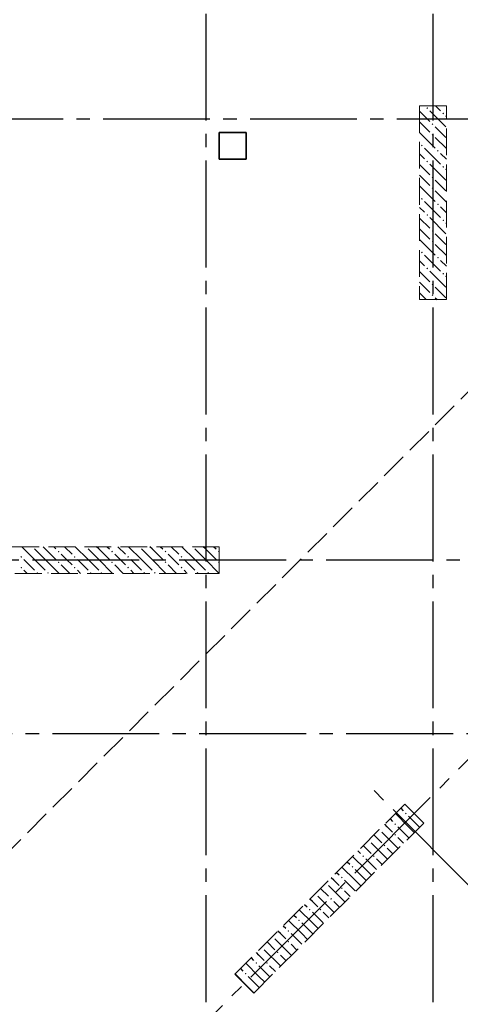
# Model space of a CAD drawing. Header units: millimetres. Extents: x 40580 to 1930067, y -240640 to 81020.
# Tile 157 of 256: x 640032 to 643331, y -217815 to -210444. Entities that reach past the tile are written whole.
import ezdxf

# ---------------------------------------------------------------- set-up
doc = ezdxf.new("R2010")
doc.units = ezdxf.units.MM
for name, pattern in [('______2', [270, 200, -70]), ('______5', [1100, 800, -100, 100, -100]), ('CENTER', [2, 1.25, -0.25, 0.25, -0.25])]:
    doc.linetypes.add(name, pattern=pattern)
for name, color, linetype, lineweight in [('ЖБ Перекрытие верхний уровень', 7, 'Continuous', 35), ('ОСИ', 7, 'CENTER', 15), ('Примечания', 7, 'Continuous', 13)]:
    doc.layers.add(name, color=color, linetype=linetype, lineweight=lineweight)
doc.layers.add('ЖБ Пилон', color=7, linetype='______2', lineweight=13, true_color=0xa0a0a0)

msp = doc.modelspace()

# ---------------------------------------------------------------- hatches: boundary and pattern name
at = {"layer": 'ЖБ Пилон', "linetype": 'Continuous', "lineweight": -3, "transparency": 33554687}
for points in [[(643077.2, -211106), (643083.7, -211099.5), (643090.2, -211106), (643083.7, -211112.5)], [(643197.2, -211146), (643203.7, -211139.5), (643210.2, -211146), (643203.7, -211152.5)], [(643117.2, -211226), (643123.7, -211219.5), (643130.2, -211226), (643123.7, -211232.5)], [(643117.2, -211306), (643123.7, -211299.5), (643130.2, -211306), (643123.7, -211312.5)], [(643037.2, -211386), (643043.7, -211379.5), (643050.2, -211386), (643043.7, -211392.5)], [(643157.2, -211426), (643163.7, -211419.5), (643170.2, -211426), (643163.7, -211432.5)], [(643077.2, -211506), (643083.7, -211499.5), (643090.2, -211506), (643083.7, -211512.5)], [(643197.2, -211546), (643203.7, -211539.5), (643210.2, -211546), (643203.7, -211552.5)], [(643117.2, -211626), (643123.7, -211619.5), (643130.2, -211626), (643123.7, -211632.5)], [(643117.2, -211706), (643123.7, -211699.5), (643130.2, -211706), (643123.7, -211712.5)], [(643037.2, -211786), (643043.7, -211779.5), (643050.2, -211786), (643043.7, -211792.5)], [(643157.2, -211826), (643163.7, -211819.5), (643170.2, -211826), (643163.7, -211832.5)], [(643077.2, -211906), (643083.7, -211899.5), (643090.2, -211906), (643083.7, -211912.5)], [(643197.2, -211946), (643203.7, -211939.5), (643210.2, -211946), (643203.7, -211952.5)], [(643117.2, -212026), (643123.7, -212019.5), (643130.2, -212026), (643123.7, -212032.5)], [(643117.2, -212106), (643123.7, -212099.5), (643130.2, -212106), (643123.7, -212112.5)], [(643037.2, -212186), (643043.7, -212179.5), (643050.2, -212186), (643043.7, -212192.5)], [(643157.2, -212226), (643163.7, -212219.5), (643170.2, -212226), (643163.7, -212232.5)], [(643077.2, -212306), (643083.7, -212299.5), (643090.2, -212306), (643083.7, -212312.5)], [(643197.2, -212346), (643203.7, -212339.5), (643210.2, -212346), (643203.7, -212352.5)], [(643117.2, -212426), (643123.7, -212419.5), (643130.2, -212426), (643123.7, -212432.5)], [(643117.2, -212506), (643123.7, -212499.5), (643130.2, -212506), (643123.7, -212512.5)], [(640127, -214389.1), (640123.7, -214392.5), (640120.3, -214389.1)], [(640527, -214389.1), (640523.7, -214392.5), (640520.3, -214389.1)], [(640927, -214389.1), (640923.7, -214392.5), (640920.3, -214389.1)], [(641327, -214389.1), (641323.7, -214392.5), (641320.3, -214389.1)], [(640037.2, -214466), (640043.7, -214459.5), (640050.2, -214466), (640043.7, -214472.5)], [(640317.2, -214426), (640323.7, -214419.5), (640330.2, -214426), (640323.7, -214432.5)], [(640437.2, -214466), (640443.7, -214459.5), (640450.2, -214466), (640443.7, -214472.5)], [(640717.2, -214426), (640723.7, -214419.5), (640730.2, -214426), (640723.7, -214432.5)], [(640837.2, -214466), (640843.7, -214459.5), (640850.2, -214466), (640843.7, -214472.5)], [(641117.2, -214426), (641123.7, -214419.5), (641130.2, -214426), (641123.7, -214432.5)], [(641237.2, -214466), (641243.7, -214459.5), (641250.2, -214466), (641243.7, -214472.5)], [(641517.2, -214426), (641523.7, -214419.5), (641526.7, -214422.5), (641526.7, -214429.4), (641523.7, -214432.5)], [(640037.2, -214546), (640043.7, -214539.5), (640050.2, -214546), (640043.7, -214552.5)], [(640317.2, -214506), (640323.7, -214499.5), (640330.2, -214506), (640323.7, -214512.5)], [(640437.2, -214546), (640443.7, -214539.5), (640450.2, -214546), (640443.7, -214552.5)], [(640717.2, -214506), (640723.7, -214499.5), (640730.2, -214506), (640723.7, -214512.5)], [(640837.2, -214546), (640843.7, -214539.5), (640850.2, -214546), (640843.7, -214552.5)], [(641117.2, -214506), (641123.7, -214499.5), (641130.2, -214506), (641123.7, -214512.5)], [(641237.2, -214546), (641243.7, -214539.5), (641250.2, -214546), (641243.7, -214552.5)], [(641517.2, -214506), (641523.7, -214499.5), (641526.7, -214502.5), (641526.7, -214509.4), (641523.7, -214512.5)], [(640157.2, -214586), (640163.7, -214579.5), (640170.2, -214586), (640167, -214589.1), (640160.3, -214589.1)], [(640237.2, -214586), (640243.7, -214579.5), (640250.2, -214586), (640247, -214589.1), (640240.3, -214589.1)], [(640557.2, -214586), (640563.7, -214579.5), (640570.2, -214586), (640567, -214589.1), (640560.3, -214589.1)], [(640637.2, -214586), (640643.7, -214579.5), (640650.2, -214586), (640647, -214589.1), (640640.3, -214589.1)], [(640957.2, -214586), (640963.7, -214579.5), (640970.2, -214586), (640967, -214589.1), (640960.3, -214589.1)], [(641037.2, -214586), (641043.7, -214579.5), (641050.2, -214586), (641047, -214589.1), (641040.3, -214589.1)], [(641357.2, -214586), (641363.7, -214579.5), (641370.2, -214586), (641367, -214589.1), (641360.3, -214589.1)], [(641437.2, -214586), (641443.7, -214579.5), (641450.2, -214586), (641447, -214589.1), (641440.3, -214589.1)], [(642917.2, -216386), (642923.7, -216379.5), (642930.2, -216386), (642923.7, -216392.5)], [(642837.2, -216466), (642843.7, -216459.5), (642850.2, -216466), (642843.7, -216472.5)], [(642728.3, -216504.1), (642730.2, -216506), (642723.7, -216512.5), (642721.8, -216510.6)], [(642837.2, -216546), (642843.7, -216539.5), (642850.2, -216546), (642843.7, -216552.5)], [(642648.3, -216584.1), (642650.2, -216586), (642643.7, -216592.5), (642641.8, -216590.6)], [(642757.2, -216626), (642763.7, -216619.5), (642770.2, -216626), (642763.7, -216632.5)], [(642597.2, -216706), (642603.7, -216699.5), (642610.2, -216706), (642603.7, -216712.5)], [(642677.2, -216706), (642683.7, -216699.5), (642690.2, -216706), (642683.7, -216712.5)], [(642517.2, -216786), (642523.7, -216779.5), (642530.2, -216786), (642523.7, -216792.5)], [(642328.3, -216904.1), (642330.2, -216906), (642323.7, -216912.5), (642321.8, -216910.6)], [(642437.2, -216866), (642443.7, -216859.5), (642450.2, -216866), (642443.7, -216872.5)], [(642248.3, -216984.1), (642250.2, -216986), (642243.7, -216992.5), (642241.8, -216990.6)], [(642437.2, -216946), (642443.7, -216939.5), (642450.2, -216946), (642443.7, -216952.5)], [(642357.2, -217026), (642363.7, -217019.5), (642370.2, -217026), (642363.7, -217032.5)], [(642197.2, -217106), (642203.7, -217099.5), (642210.2, -217106), (642203.7, -217112.5)], [(642277.2, -217106), (642283.7, -217099.5), (642290.2, -217106), (642283.7, -217112.5)], [(642117.2, -217186), (642123.7, -217179.5), (642130.2, -217186), (642123.7, -217192.5)], [(642037.2, -217266), (642043.7, -217259.5), (642050.2, -217266), (642043.7, -217272.5)], [(641928.3, -217304.1), (641930.2, -217306), (641923.7, -217312.5), (641921.8, -217310.6)], [(642037.2, -217346), (642043.7, -217339.5), (642050.2, -217346), (642043.7, -217352.5)], [(641848.3, -217384.1), (641850.2, -217386), (641843.7, -217392.5), (641841.8, -217390.6)], [(641957.2, -217426), (641963.7, -217419.5), (641970.2, -217426), (641963.7, -217432.5)], [(641797.2, -217506), (641803.7, -217499.5), (641810.2, -217506), (641803.7, -217512.5)], [(641877.2, -217506), (641883.7, -217499.5), (641890.2, -217506), (641883.7, -217512.5)], [(641717.2, -217586), (641723.7, -217579.5), (641730.2, -217586), (641723.7, -217592.5)]]:
    msp.add_hatch(color=7, dxfattribs=at).paths.add_polyline_path(points, flags=16)

# ---------------------------------------------------------------- linework, layer by layer
at = {"layer": 'ЖБ Перекрытие верхний уровень', "transparency": 33554687}
for p, q in [((641726.7, -211289.1), (641526.7, -211289.1)), ((641526.7, -211289.1), (641526.7, -211489.1)), ((641726.7, -211489.1), (641726.7, -211289.1)), ((641526.7, -211489.1), (641726.7, -211489.1))]:
    msp.add_line(p, q, dxfattribs=at)
at = {"layer": 'ЖБ Пилон', "color": 253, "linetype": '______2', "lineweight": 13, "true_color": 0xa0a0a0, "transparency": 33554687}
for p, q in [((643026.7, -211089.1), (643026.7, -212539.1)), ((643226.7, -211089.1), (643026.7, -211089.1)), ((643226.7, -212539.1), (643226.7, -211089.1)), ((643026.7, -212539.1), (643226.7, -212539.1)), ((641526.7, -214389.1), (639726.7, -214389.1)), ((641526.7, -214589.1), (641526.7, -214389.1)), ((639726.7, -214589.1), (641526.7, -214589.1)), ((642915.7, -216316.7), (641642.9, -217589.5)), ((643057.1, -216458.1), (642915.7, -216316.7)), ((641784.3, -217730.9), (643057.1, -216458.1)), ((641642.9, -217589.5), (641784.3, -217730.9))]:
    msp.add_line(p, q, dxfattribs=at)
at = {"layer": 'ЖБ Пилон', "color": 9, "linetype": 'Continuous', "lineweight": -3, "true_color": 0xc7c7c7, "transparency": 33554687}
for p, q in [((643146.8, -211089.1), (643183.7, -211126)), ((643026.7, -211129), (643103.7, -211206)), ((643103.7, -211126), (643223.7, -211246)), ((643226.7, -211169), (643223.7, -211166)), ((643026.7, -211209), (643103.7, -211286)), ((643183.7, -211286), (643143.7, -211246)), ((643026.7, -211289), (643143.7, -211406)), ((643223.7, -211326), (643183.7, -211286)), ((643143.7, -211326), (643226.7, -211409)), ((643063.7, -211486), (643026.7, -211449)), ((643063.7, -211406), (643183.7, -211526)), ((643183.7, -211446), (643226.7, -211489)), ((643026.7, -211529), (643103.7, -211606)), ((643103.7, -211526), (643223.7, -211646)), ((643026.7, -211609), (643103.7, -211686)), ((643226.7, -211569), (643223.7, -211566)), ((643026.7, -211689), (643143.7, -211806)), ((643183.7, -211686), (643143.7, -211646)), ((643223.7, -211726), (643183.7, -211686)), ((643143.7, -211726), (643226.7, -211809)), ((643063.7, -211806), (643183.7, -211926)), ((643063.7, -211886), (643026.7, -211849)), ((643183.7, -211846), (643226.7, -211889)), ((643026.7, -211929), (643103.7, -212006)), ((643103.7, -211926), (643223.7, -212046)), ((643226.7, -211969), (643223.7, -211966)), ((643026.7, -212009), (643103.7, -212086)), ((643183.7, -212086), (643143.7, -212046)), ((643026.7, -212089), (643143.7, -212206)), ((643143.7, -212126), (643226.7, -212209)), ((643223.7, -212126), (643183.7, -212086)), ((643063.7, -212206), (643183.7, -212326)), ((643063.7, -212286), (643026.7, -212249)), ((643183.7, -212246), (643226.7, -212289)), ((643026.7, -212329), (643103.7, -212406)), ((643103.7, -212326), (643223.7, -212446)), ((643026.7, -212409), (643103.7, -212486)), ((643226.7, -212369), (643223.7, -212366)), ((643026.7, -212489), (643076.8, -212539.1)), ((643183.7, -212486), (643143.7, -212446)), ((643223.7, -212526), (643183.7, -212486)), ((643143.7, -212526), (643156.8, -212539.1)), ((640143.7, -214486), (640046.8, -214389.1)), ((640143.7, -214406), (640223.7, -214486)), ((640223.7, -214406), (640206.8, -214389.1)), ((640223.7, -214406), (640303.7, -214486)), ((640286.8, -214389.1), (640303.7, -214406)), ((640366.8, -214389.1), (640423.7, -214446)), ((640543.7, -214486), (640446.8, -214389.1)), ((640543.7, -214406), (640623.7, -214486)), ((640623.7, -214406), (640606.8, -214389.1)), ((640623.7, -214406), (640703.7, -214486)), ((640686.8, -214389.1), (640703.7, -214406)), ((640766.8, -214389.1), (640823.7, -214446)), ((640943.7, -214486), (640846.8, -214389.1)), ((640943.7, -214406), (641023.7, -214486)), ((641023.7, -214406), (641006.8, -214389.1)), ((641023.7, -214406), (641103.7, -214486)), ((641086.8, -214389.1), (641103.7, -214406)), ((641166.8, -214389.1), (641223.7, -214446)), ((641343.7, -214486), (641246.8, -214389.1)), ((641343.7, -214406), (641423.7, -214486)), ((641423.7, -214406), (641406.8, -214389.1)), ((641423.7, -214406), (641503.7, -214486)), ((641486.8, -214389.1), (641503.7, -214406)), ((640063.7, -214486), (640143.7, -214566)), ((640143.7, -214486), (640223.7, -214566)), ((640223.7, -214486), (640326.8, -214589.1)), ((640383.7, -214486), (640343.7, -214446)), ((640423.7, -214526), (640383.7, -214486)), ((640463.7, -214486), (640543.7, -214566)), ((640543.7, -214486), (640623.7, -214566)), ((640623.7, -214486), (640726.8, -214589.1)), ((640783.7, -214486), (640743.7, -214446)), ((640823.7, -214526), (640783.7, -214486)), ((640863.7, -214486), (640943.7, -214566)), ((640943.7, -214486), (641023.7, -214566)), ((641023.7, -214486), (641126.8, -214589.1)), ((641183.7, -214486), (641143.7, -214446)), ((641223.7, -214526), (641183.7, -214486)), ((641263.7, -214486), (641343.7, -214566)), ((641343.7, -214486), (641423.7, -214566)), ((641423.7, -214486), (641526.7, -214589)), ((640063.7, -214566), (640086.8, -214589.1)), ((640343.7, -214526), (640406.8, -214589.1)), ((640463.7, -214566), (640486.8, -214589.1)), ((640743.7, -214526), (640806.8, -214589.1)), ((640863.7, -214566), (640886.8, -214589.1)), ((641143.7, -214526), (641206.8, -214589.1)), ((641263.7, -214566), (641286.8, -214589.1)), ((642943.7, -216486), (642845, -216387.3)), ((642885, -216347.3), (642903.7, -216366)), ((642943.7, -216406), (643023.7, -216486)), ((642783.7, -216486), (642765, -216467.3)), ((642805, -216427.3), (642823.7, -216446)), ((642685, -216547.3), (642743.7, -216606)), ((642743.7, -216526), (642863.7, -216646)), ((642823.7, -216526), (642783.7, -216486)), ((642863.7, -216486), (642943.7, -216566)), ((642943.7, -216486), (642986.4, -216528.7)), ((643023.7, -216486), (643026.4, -216488.7)), ((642623.7, -216646), (642605, -216627.3)), ((642663.7, -216606), (642783.7, -216726)), ((642863.7, -216566), (642906.4, -216608.7)), ((642565, -216667.3), (642583.7, -216686)), ((642663.7, -216686), (642623.7, -216646)), ((642783.7, -216646), (642826.4, -216688.8)), ((642485, -216747.3), (642503.7, -216766)), ((642623.7, -216806), (642525, -216707.3)), ((642623.7, -216726), (642703.7, -216806)), ((642703.7, -216726), (642746.4, -216768.7)), ((642405, -216827.3), (642423.7, -216846)), ((642543.7, -216886), (642445, -216787.3)), ((642543.7, -216806), (642623.7, -216886)), ((642623.7, -216806), (642666.4, -216848.7)), ((642383.7, -216886), (642365, -216867.3)), ((642423.7, -216926), (642383.7, -216886)), ((642463.7, -216886), (642543.7, -216966)), ((642543.7, -216886), (642586.4, -216928.7)), ((642623.7, -216886), (642626.4, -216888.7)), ((642285, -216947.3), (642343.7, -217006)), ((642343.7, -216926), (642463.7, -217046)), ((642463.7, -216966), (642506.4, -217008.8)), ((642165, -217067.3), (642183.7, -217086)), ((642223.7, -217046), (642205, -217027.3)), ((642263.7, -217086), (642223.7, -217046)), ((642263.7, -217006), (642383.7, -217126)), ((642383.7, -217046), (642426.4, -217088.8)), ((642223.7, -217206), (642125, -217107.3)), ((642223.7, -217126), (642303.7, -217206)), ((642303.7, -217126), (642346.4, -217168.8)), ((642143.7, -217286), (642045, -217187.3)), ((642085, -217147.3), (642103.7, -217166)), ((642143.7, -217206), (642223.7, -217286)), ((642223.7, -217206), (642266.4, -217248.7)), ((641983.7, -217286), (641965, -217267.3)), ((642023.7, -217326), (641983.7, -217286)), ((642005, -217227.3), (642023.7, -217246)), ((642063.7, -217286), (642143.7, -217366)), ((642143.7, -217286), (642186.4, -217328.7)), ((642223.7, -217286), (642226.4, -217288.7)), ((641885, -217347.3), (641943.7, -217406)), ((641943.7, -217326), (642063.7, -217446)), ((642063.7, -217366), (642106.4, -217408.8)), ((641823.7, -217446), (641805, -217427.3)), ((641863.7, -217406), (641983.7, -217526)), ((641823.7, -217606), (641725, -217507.3)), ((641765, -217467.3), (641783.7, -217486)), ((641863.7, -217486), (641823.7, -217446)), ((641983.7, -217446), (642026.4, -217488.8)), ((641743.7, -217686), (641645, -217587.3)), ((641685, -217547.3), (641703.7, -217566)), ((641823.7, -217526), (641903.7, -217606)), ((641903.7, -217526), (641946.4, -217568.8)), ((641743.7, -217606), (641823.7, -217686)), ((641823.7, -217606), (641866.4, -217648.7)), ((641743.7, -217686), (641786.4, -217728.8)), ((641823.7, -217686), (641826.4, -217688.7))]:
    msp.add_line(p, q, dxfattribs=at)
at = {"layer": 'ОСИ', "color": 8, "linetype": '______5', "lineweight": -3, "transparency": 33554687}
for p, q in [((641426.7, -182899.1), (641426.7, -233219.1)), ((643126.7, -182899.1), (643126.7, -233219.1)), ((636318.4, -223055.4), (654974.7, -204399.1)), ((649156.7, -211189.1), (631402.7, -211189.1)), ((656326.7, -214489.1), (631402.7, -214489.1)), ((660876.7, -215789.1), (631402.7, -215789.1)), ((660876.7, -215789.1), (631402.7, -215789.1)), ((648838.5, -222366.8), (642622.3, -216150.6))]:
    msp.add_line(p, q, dxfattribs=at)
at = {"layer": 'Примечания', "color": 7, "linetype": '______2', "lineweight": 13, "transparency": 33554687}
msp.add_line((648822.2, -207798.2), (637231.2, -219389.1), dxfattribs=at)

doc.saveas('drawing.dxf')
